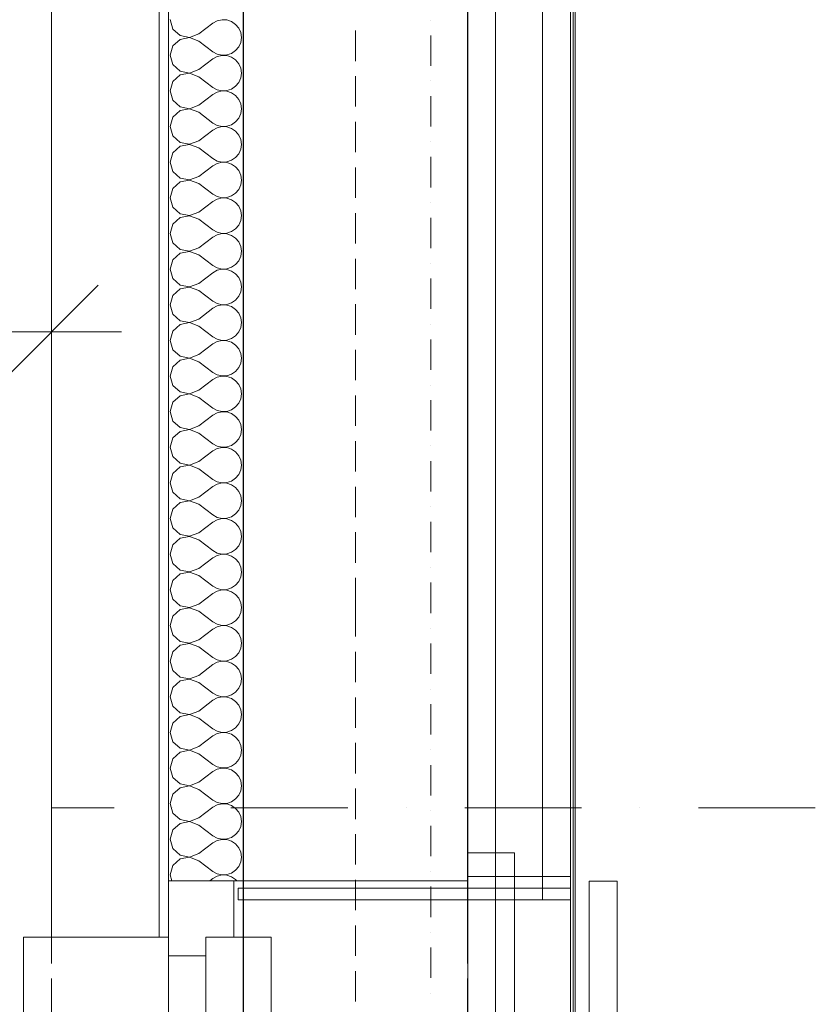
# Model space of a CAD drawing. Header units: metres. Extents: x -2 to 117, y -1 to 84.
# Tile 71 of 186: x 21.14 to 22.84, y 39.22 to 41.32. Entities that reach past the tile are written whole.
import ezdxf

# ---------------------------------------------------------------- set-up
doc = ezdxf.new("R2010")
doc.units = ezdxf.units.M
for name, color, linetype in [('KFP_Achsenraster', 7, 'Continuous'), ('KFP_Schnittlinien.Marker', 7, 'Continuous'), ('KFP_Unterzug', 7, 'Continuous'), ('KFP_Wand Aussen', 7, 'Continuous'), ('Neubau_KFP_Bemaßung 1_50', 7, 'Continuous'), ('Neubau_KFP_Wand Innen', 7, 'Continuous')]:
    doc.layers.add(name, color=color, linetype=linetype)

# ---------------------------------------------------------------- blocks, each defined once
blk = doc.blocks.new('ITB_1002-ID-43-8-11635-220')
at = {"layer": 'KFP_Achsenraster', "color": 251, "lineweight": 5, "true_color": 0x5a5d5a}
for p, q in [((-43.1453, -19.6739), (-43.1453, -19.6739)), ((-43.1453, -19.7714), (-43.1453, -19.7064)), ((-43.1453, -19.8039), (-43.1453, -19.8039)), ((-43.1453, -19.9014), (-43.1453, -19.8364)), ((-43.1453, -19.9339), (-43.1453, -19.9339)), ((-43.1453, -20.0314), (-43.1453, -19.9664)), ((-43.1453, -20.0639), (-43.1453, -20.0639)), ((-43.1453, -20.1614), (-43.1453, -20.0964)), ((-43.1453, -20.1939), (-43.1453, -20.1939)), ((-43.1453, -20.2914), (-43.1453, -20.2264)), ((-43.1453, -20.3239), (-43.1453, -20.3239)), ((-43.1453, -20.4214), (-43.1453, -20.3564)), ((-43.1453, -20.4539), (-43.1453, -20.4539)), ((-43.1453, -20.5514), (-43.1453, -20.4864)), ((-43.1453, -20.5839), (-43.1453, -20.5839)), ((-43.1453, -20.6814), (-43.1453, -20.6164)), ((-43.1453, -20.7139), (-43.1453, -20.7139)), ((-43.1453, -20.8114), (-43.1453, -20.7464)), ((-43.1453, -20.8439), (-43.1453, -20.8439)), ((-43.1453, -20.9414), (-43.1453, -20.8764)), ((-43.1453, -20.9739), (-43.1453, -20.9739)), ((-43.1453, -21.0714), (-43.1453, -21.0064)), ((-43.1453, -21.1039), (-43.1453, -21.1039)), ((-43.1453, -21.2014), (-43.1453, -21.1364)), ((-43.1453, -21.2339), (-43.1453, -21.2339)), ((-43.1453, -21.3314), (-43.1453, -21.2664)), ((-43.1453, -21.3639), (-43.1453, -21.3639)), ((-43.1453, -21.4614), (-43.1453, -21.3964)), ((-43.1453, -21.4939), (-43.1453, -21.4939)), ((-43.1453, -21.5914), (-43.1453, -21.5264)), ((-43.1453, -21.6239), (-43.1453, -21.6239)), ((-43.1453, -21.7214), (-43.1453, -21.6564)), ((-43.1453, -21.7539), (-43.1453, -21.7539))]:
    blk.add_line(p, q, dxfattribs=at)
at = {"layer": 'KFP_Schnittlinien.Marker', "color": 251, "lineweight": 5, "true_color": 0x5a5d5a}
for p, q in [((-43.8227, -21.358), (-43.9564, -21.358)), ((-43.9564, -21.358), (-43.9564, -21.4846)), ((-43.6977, -21.358), (-43.6977, -21.358)), ((-43.3227, -21.358), (-43.5727, -21.358)), ((-43.1977, -21.358), (-43.1977, -21.358)), ((-42.8227, -21.358), (-43.0727, -21.358)), ((-42.6977, -21.358), (-42.6977, -21.358)), ((-42.3227, -21.358), (-42.5727, -21.358)), ((-43.9564, -21.6096), (-43.9564, -21.6096)), ((-43.9564, -21.7346), (-43.9564, -21.9846))]:
    blk.add_line(p, q, dxfattribs=at)
at = {"layer": 'KFP_Unterzug', "color": 251, "lineweight": 5, "true_color": 0x5a5d5a}
for p, q in [((-43.3064, -19.6963), (-43.3064, -19.7613)), ((-43.0664, -19.7041), (-43.0664, -19.7941)), ((-43.3064, -19.7938), (-43.3064, -19.8588)), ((-43.0664, -19.8391), (-43.0664, -19.9291)), ((-43.3064, -19.8913), (-43.3064, -19.9563)), ((-43.0664, -19.9741), (-43.0664, -20.0641)), ((-43.3064, -19.9888), (-43.3064, -20.0538)), ((-43.3064, -20.0863), (-43.3064, -20.1513)), ((-43.0664, -20.1091), (-43.0664, -20.1991)), ((-43.3064, -20.1838), (-43.3064, -20.2488)), ((-43.0664, -20.2441), (-43.0664, -20.3341)), ((-43.3064, -20.2813), (-43.3064, -20.3463)), ((-43.3064, -20.3788), (-43.3064, -20.4438)), ((-43.0664, -20.3791), (-43.0664, -20.4691)), ((-43.3064, -20.4763), (-43.3064, -20.5413)), ((-43.0664, -20.5141), (-43.0664, -20.6041)), ((-43.3064, -20.5738), (-43.3064, -20.6388)), ((-43.0664, -20.6491), (-43.0664, -20.7391)), ((-43.3064, -20.6713), (-43.3064, -20.7363)), ((-43.3064, -20.7688), (-43.3064, -20.8338)), ((-43.0664, -20.7841), (-43.0664, -20.8741)), ((-43.3064, -20.8663), (-43.3064, -20.9218)), ((-43.3064, -20.9218), (-43.3064, -20.9918)), ((-43.0664, -20.9191), (-43.0664, -21.0091)), ((-43.3064, -21.0243), (-43.3064, -21.0893)), ((-43.0664, -21.0541), (-43.0664, -21.1441)), ((-43.3064, -21.1218), (-43.3064, -21.1868)), ((-43.0664, -21.1891), (-43.0664, -21.2791)), ((-43.3064, -21.2193), (-43.3064, -21.2843)), ((-43.3064, -21.3168), (-43.3064, -21.3818)), ((-43.0664, -21.3241), (-43.0664, -21.4141)), ((-43.3064, -21.4143), (-43.3064, -21.4793)), ((-43.0664, -21.4591), (-43.0664, -21.5491)), ((-43.3064, -21.5118), (-43.3064, -21.5768)), ((-43.0664, -21.5941), (-43.0664, -21.6841)), ((-43.3064, -21.6093), (-43.3064, -21.6743)), ((-43.3064, -21.7068), (-43.3064, -21.7718)), ((-43.0664, -21.7291), (-43.0664, -21.8191))]:
    blk.add_line(p, q, dxfattribs=at)
at = {"layer": 'KFP_Wand Aussen', "color": 251, "lineweight": 5, "true_color": 0x5a5d5a}
for p, q in [((-43.5459, -14.7241), (-43.5464, -30.4441)), ((-43.0664, -30.4441), (-43.0659, -14.7241)), ((-43.9564, -16.323), (-43.9564, -21.6341)), ((-43.7264, -16.323), (-43.7264, -21.6341)), ((-43.7064, -16.323), (-43.7064, -21.5141)), ((-43.5464, -16.323), (-43.5464, -21.5141)), ((-43.0664, -21.5141), (-43.0664, -16.323)), ((-43.7026, -19.6728), (-43.6969, -19.6928)), ((-43.6416, -19.7033), (-43.6111, -19.6804)), ((-43.6019, -19.6753), (-43.6111, -19.6804)), ((-43.5917, -19.673), (-43.6019, -19.6753)), ((-43.5812, -19.6735), (-43.5917, -19.673)), ((-43.5712, -19.6768), (-43.5812, -19.6735)), ((-43.5626, -19.6828), (-43.5712, -19.6768)), ((-43.5559, -19.6909), (-43.5626, -19.6828)), ((-43.6969, -19.6928), (-43.6815, -19.7069)), ((-43.661, -19.7107), (-43.6416, -19.7033)), ((-43.5516, -19.7005), (-43.5559, -19.6909)), ((-43.5502, -19.7109), (-43.5516, -19.7005)), ((-43.6815, -19.7149), (-43.6969, -19.729)), ((-43.6815, -19.7069), (-43.661, -19.7107)), ((-43.661, -19.7111), (-43.6815, -19.7149)), ((-43.6416, -19.7185), (-43.661, -19.7111)), ((-43.6416, -19.7185), (-43.6111, -19.7414)), ((-43.5559, -19.7309), (-43.5516, -19.7213)), ((-43.5516, -19.7213), (-43.5502, -19.7109)), ((-43.6969, -19.729), (-43.7026, -19.749)), ((-43.6111, -19.7414), (-43.6019, -19.7465)), ((-43.5812, -19.7483), (-43.5712, -19.745)), ((-43.5712, -19.745), (-43.5626, -19.739)), ((-43.5626, -19.739), (-43.5559, -19.7309)), ((-43.7026, -19.749), (-43.6969, -19.769)), ((-43.6416, -19.7795), (-43.6111, -19.7566)), ((-43.6019, -19.7515), (-43.6111, -19.7566)), ((-43.6019, -19.7465), (-43.5917, -19.7488)), ((-43.5917, -19.7491), (-43.6019, -19.7515)), ((-43.5917, -19.7488), (-43.5812, -19.7483)), ((-43.5812, -19.7497), (-43.5917, -19.7491)), ((-43.5712, -19.753), (-43.5812, -19.7497)), ((-43.5626, -19.759), (-43.5712, -19.753)), ((-43.5559, -19.7671), (-43.5626, -19.759)), ((-43.6969, -19.769), (-43.6815, -19.7831)), ((-43.6815, -19.7831), (-43.661, -19.7869)), ((-43.661, -19.7872), (-43.6815, -19.7911)), ((-43.661, -19.7869), (-43.6416, -19.7795)), ((-43.6416, -19.7947), (-43.661, -19.7872)), ((-43.5516, -19.7767), (-43.5559, -19.7671)), ((-43.5502, -19.7871), (-43.5516, -19.7767)), ((-43.5516, -19.7975), (-43.5502, -19.7871)), ((-43.6969, -19.8052), (-43.7026, -19.8252)), ((-43.6815, -19.7911), (-43.6969, -19.8052)), ((-43.6416, -19.7947), (-43.6111, -19.8176)), ((-43.5626, -19.8152), (-43.5559, -19.8071)), ((-43.5559, -19.8071), (-43.5516, -19.7975)), ((-43.7026, -19.8252), (-43.6969, -19.8452)), ((-43.6111, -19.8176), (-43.6019, -19.8226)), ((-43.6019, -19.8277), (-43.6111, -19.8328)), ((-43.6019, -19.8226), (-43.5917, -19.825)), ((-43.5917, -19.8253), (-43.6019, -19.8277)), ((-43.5917, -19.825), (-43.5812, -19.8245)), ((-43.5812, -19.8258), (-43.5917, -19.8253)), ((-43.5812, -19.8245), (-43.5712, -19.8212)), ((-43.5712, -19.8292), (-43.5812, -19.8258)), ((-43.5712, -19.8212), (-43.5626, -19.8152)), ((-43.5626, -19.8352), (-43.5712, -19.8292)), ((-43.6969, -19.8452), (-43.6815, -19.8593)), ((-43.6416, -19.8557), (-43.6111, -19.8328)), ((-43.5559, -19.8432), (-43.5626, -19.8352)), ((-43.5516, -19.8529), (-43.5559, -19.8432)), ((-43.6815, -19.8673), (-43.6969, -19.8813)), ((-43.6815, -19.8593), (-43.661, -19.8631)), ((-43.661, -19.8634), (-43.6815, -19.8673)), ((-43.661, -19.8631), (-43.6416, -19.8557)), ((-43.6416, -19.8709), (-43.661, -19.8634)), ((-43.6416, -19.8709), (-43.6111, -19.8938)), ((-43.5502, -19.8633), (-43.5516, -19.8529)), ((-43.5516, -19.8737), (-43.5502, -19.8633)), ((-43.6969, -19.8813), (-43.7026, -19.9014)), ((-43.5712, -19.8974), (-43.5626, -19.8914)), ((-43.5626, -19.8914), (-43.5559, -19.8833)), ((-43.5559, -19.8833), (-43.5516, -19.8737)), ((-43.7026, -19.9014), (-43.6969, -19.9214)), ((-43.6416, -19.9318), (-43.6111, -19.909)), ((-43.6111, -19.8938), (-43.6019, -19.8988)), ((-43.6019, -19.9039), (-43.6111, -19.909)), ((-43.6019, -19.8988), (-43.5917, -19.9012)), ((-43.5917, -19.9015), (-43.6019, -19.9039)), ((-43.5917, -19.9012), (-43.5812, -19.9007)), ((-43.5812, -19.902), (-43.5917, -19.9015)), ((-43.5812, -19.9007), (-43.5712, -19.8974)), ((-43.5712, -19.9054), (-43.5812, -19.902)), ((-43.5626, -19.9113), (-43.5712, -19.9054)), ((-43.5559, -19.9194), (-43.5626, -19.9113)), ((-43.6969, -19.9214), (-43.6815, -19.9354)), ((-43.661, -19.9393), (-43.6416, -19.9318)), ((-43.5516, -19.9291), (-43.5559, -19.9194)), ((-43.5502, -19.9395), (-43.5516, -19.9291)), ((-43.6815, -19.9435), (-43.6969, -19.9575)), ((-43.6815, -19.9354), (-43.661, -19.9393)), ((-43.661, -19.9396), (-43.6815, -19.9435)), ((-43.6416, -19.9471), (-43.661, -19.9396)), ((-43.6416, -19.9471), (-43.6111, -19.9699)), ((-43.5559, -19.9595), (-43.5516, -19.9499)), ((-43.5516, -19.9499), (-43.5502, -19.9395)), ((-43.6969, -19.9575), (-43.7026, -19.9776)), ((-43.6111, -19.9699), (-43.6019, -19.975)), ((-43.6019, -19.975), (-43.5917, -19.9774)), ((-43.5917, -19.9774), (-43.5812, -19.9769)), ((-43.5812, -19.9769), (-43.5712, -19.9735)), ((-43.5712, -19.9735), (-43.5626, -19.9676)), ((-43.5626, -19.9676), (-43.5559, -19.9595)), ((-43.7026, -19.9776), (-43.6969, -19.9976)), ((-43.6969, -19.9976), (-43.6815, -20.0116)), ((-43.6416, -20.008), (-43.6111, -19.9852)), ((-43.6019, -19.9801), (-43.6111, -19.9852)), ((-43.5917, -19.9777), (-43.6019, -19.9801)), ((-43.5812, -19.9782), (-43.5917, -19.9777)), ((-43.5712, -19.9816), (-43.5812, -19.9782)), ((-43.5626, -19.9875), (-43.5712, -19.9816)), ((-43.5559, -19.9956), (-43.5626, -19.9875)), ((-43.5516, -20.0052), (-43.5559, -19.9956)), ((-43.6815, -20.0116), (-43.661, -20.0155)), ((-43.661, -20.0158), (-43.6815, -20.0197)), ((-43.661, -20.0155), (-43.6416, -20.008)), ((-43.6416, -20.0233), (-43.661, -20.0158)), ((-43.5502, -20.0157), (-43.5516, -20.0052)), ((-43.5516, -20.0261), (-43.5502, -20.0157)), ((-43.6969, -20.0337), (-43.7026, -20.0538)), ((-43.6815, -20.0197), (-43.6969, -20.0337)), ((-43.6416, -20.0233), (-43.6111, -20.0461)), ((-43.5626, -20.0438), (-43.5559, -20.0357)), ((-43.5559, -20.0357), (-43.5516, -20.0261)), ((-43.7026, -20.0538), (-43.6969, -20.0738)), ((-43.6416, -20.0842), (-43.6111, -20.0614)), ((-43.6111, -20.0461), (-43.6019, -20.0512)), ((-43.6019, -20.0563), (-43.6111, -20.0614)), ((-43.6019, -20.0512), (-43.5917, -20.0536)), ((-43.5917, -20.0539), (-43.6019, -20.0563)), ((-43.5917, -20.0536), (-43.5812, -20.0531)), ((-43.5812, -20.0544), (-43.5917, -20.0539)), ((-43.5812, -20.0531), (-43.5712, -20.0497)), ((-43.5712, -20.0578), (-43.5812, -20.0544)), ((-43.5712, -20.0497), (-43.5626, -20.0438)), ((-43.5626, -20.0637), (-43.5712, -20.0578)), ((-43.6969, -20.0738), (-43.6815, -20.0878)), ((-43.5559, -20.0718), (-43.5626, -20.0637)), ((-43.5516, -20.0814), (-43.5559, -20.0718)), ((-43.5502, -20.0918), (-43.5516, -20.0814)), ((-43.6815, -20.0959), (-43.6969, -20.1099)), ((-43.6815, -20.0878), (-43.661, -20.0917)), ((-43.661, -20.092), (-43.6815, -20.0959)), ((-43.661, -20.0917), (-43.6416, -20.0842)), ((-43.6416, -20.0995), (-43.661, -20.092)), ((-43.6416, -20.0995), (-43.6111, -20.1223)), ((-43.5559, -20.1119), (-43.5516, -20.1023)), ((-43.5516, -20.1023), (-43.5502, -20.0918)), ((-43.6969, -20.1099), (-43.7026, -20.1299)), ((-43.6111, -20.1223), (-43.6019, -20.1274)), ((-43.5712, -20.1259), (-43.5626, -20.12)), ((-43.5626, -20.12), (-43.5559, -20.1119)), ((-43.7026, -20.1299), (-43.6969, -20.15)), ((-43.6416, -20.1604), (-43.6111, -20.1376)), ((-43.6019, -20.1325), (-43.6111, -20.1376)), ((-43.6019, -20.1274), (-43.5917, -20.1298)), ((-43.5917, -20.1301), (-43.6019, -20.1325)), ((-43.5917, -20.1298), (-43.5812, -20.1293)), ((-43.5812, -20.1306), (-43.5917, -20.1301)), ((-43.5812, -20.1293), (-43.5712, -20.1259)), ((-43.5712, -20.134), (-43.5812, -20.1306)), ((-43.5626, -20.1399), (-43.5712, -20.134)), ((-43.5559, -20.148), (-43.5626, -20.1399)), ((-43.6969, -20.15), (-43.6815, -20.164)), ((-43.6815, -20.164), (-43.661, -20.1679)), ((-43.661, -20.1679), (-43.6416, -20.1604)), ((-43.5516, -20.1576), (-43.5559, -20.148)), ((-43.5502, -20.168), (-43.5516, -20.1576)), ((-43.6969, -20.1861), (-43.7026, -20.2061)), ((-43.6815, -20.1721), (-43.6969, -20.1861)), ((-43.661, -20.1682), (-43.6815, -20.1721)), ((-43.6416, -20.1757), (-43.661, -20.1682)), ((-43.6416, -20.1757), (-43.6111, -20.1985)), ((-43.5559, -20.1881), (-43.5516, -20.1784)), ((-43.5516, -20.1784), (-43.5502, -20.168)), ((-43.7026, -20.2061), (-43.6969, -20.2262)), ((-43.6111, -20.1985), (-43.6019, -20.2036)), ((-43.6019, -20.2087), (-43.6111, -20.2138)), ((-43.6019, -20.2036), (-43.5917, -20.206)), ((-43.5917, -20.2063), (-43.6019, -20.2087)), ((-43.5917, -20.206), (-43.5812, -20.2055)), ((-43.5812, -20.2068), (-43.5917, -20.2063)), ((-43.5812, -20.2055), (-43.5712, -20.2021)), ((-43.5712, -20.2102), (-43.5812, -20.2068)), ((-43.5712, -20.2021), (-43.5626, -20.1962)), ((-43.5626, -20.1962), (-43.5559, -20.1881)), ((-43.6969, -20.2262), (-43.6815, -20.2402)), ((-43.6416, -20.2366), (-43.6111, -20.2138)), ((-43.5626, -20.2161), (-43.5712, -20.2102)), ((-43.5559, -20.2242), (-43.5626, -20.2161)), ((-43.5516, -20.2338), (-43.5559, -20.2242)), ((-43.6815, -20.2483), (-43.6969, -20.2623)), ((-43.6815, -20.2402), (-43.661, -20.2441)), ((-43.661, -20.2444), (-43.6815, -20.2483)), ((-43.661, -20.2441), (-43.6416, -20.2366)), ((-43.6416, -20.2518), (-43.661, -20.2444)), ((-43.5502, -20.2442), (-43.5516, -20.2338)), ((-43.5516, -20.2546), (-43.5502, -20.2442)), ((-43.6969, -20.2623), (-43.7026, -20.2823)), ((-43.6416, -20.2518), (-43.6111, -20.2747)), ((-43.5626, -20.2724), (-43.5559, -20.2643)), ((-43.5559, -20.2643), (-43.5516, -20.2546)), ((-43.7026, -20.2823), (-43.6969, -20.3024)), ((-43.6416, -20.3128), (-43.6111, -20.2899)), ((-43.6111, -20.2747), (-43.6019, -20.2798)), ((-43.6019, -20.2849), (-43.6111, -20.2899)), ((-43.6019, -20.2798), (-43.5917, -20.2822)), ((-43.5917, -20.2825), (-43.6019, -20.2849)), ((-43.5917, -20.2822), (-43.5812, -20.2817)), ((-43.5812, -20.283), (-43.5917, -20.2825)), ((-43.5812, -20.2817), (-43.5712, -20.2783)), ((-43.5712, -20.2863), (-43.5812, -20.283)), ((-43.5712, -20.2783), (-43.5626, -20.2724)), ((-43.5626, -20.2923), (-43.5712, -20.2863)), ((-43.5559, -20.3004), (-43.5626, -20.2923)), ((-43.6969, -20.3024), (-43.6815, -20.3164)), ((-43.661, -20.3203), (-43.6416, -20.3128)), ((-43.5516, -20.31), (-43.5559, -20.3004)), ((-43.5502, -20.3204), (-43.5516, -20.31)), ((-43.6815, -20.3244), (-43.6969, -20.3385)), ((-43.6815, -20.3164), (-43.661, -20.3203)), ((-43.661, -20.3206), (-43.6815, -20.3244)), ((-43.6416, -20.328), (-43.661, -20.3206)), ((-43.6416, -20.328), (-43.6111, -20.3509)), ((-43.5559, -20.3404), (-43.5516, -20.3308)), ((-43.5516, -20.3308), (-43.5502, -20.3204)), ((-43.6969, -20.3385), (-43.7026, -20.3585)), ((-43.6111, -20.3509), (-43.6019, -20.356)), ((-43.6019, -20.356), (-43.5917, -20.3584)), ((-43.5812, -20.3579), (-43.5712, -20.3545)), ((-43.5712, -20.3545), (-43.5626, -20.3485)), ((-43.5626, -20.3485), (-43.5559, -20.3404)), ((-43.7026, -20.3585), (-43.6969, -20.3785)), ((-43.6416, -20.389), (-43.6111, -20.3661)), ((-43.6019, -20.361), (-43.6111, -20.3661)), ((-43.5917, -20.3587), (-43.6019, -20.361)), ((-43.5917, -20.3584), (-43.5812, -20.3579)), ((-43.5812, -20.3592), (-43.5917, -20.3587)), ((-43.5712, -20.3625), (-43.5812, -20.3592)), ((-43.5626, -20.3685), (-43.5712, -20.3625)), ((-43.5559, -20.3766), (-43.5626, -20.3685)), ((-43.5516, -20.3862), (-43.5559, -20.3766)), ((-43.6969, -20.3785), (-43.6815, -20.3926)), ((-43.6815, -20.3926), (-43.661, -20.3965)), ((-43.661, -20.3968), (-43.6815, -20.4006)), ((-43.661, -20.3965), (-43.6416, -20.389)), ((-43.6416, -20.4042), (-43.661, -20.3968)), ((-43.5502, -20.3966), (-43.5516, -20.3862)), ((-43.5516, -20.407), (-43.5502, -20.3966)), ((-43.6969, -20.4147), (-43.7026, -20.4347)), ((-43.6815, -20.4006), (-43.6969, -20.4147)), ((-43.6416, -20.4042), (-43.6111, -20.4271)), ((-43.5626, -20.4247), (-43.5559, -20.4166)), ((-43.5559, -20.4166), (-43.5516, -20.407)), ((-43.7026, -20.4347), (-43.6969, -20.4547)), ((-43.6111, -20.4271), (-43.6019, -20.4322)), ((-43.6019, -20.4372), (-43.6111, -20.4423)), ((-43.6019, -20.4322), (-43.5917, -20.4346)), ((-43.5917, -20.4349), (-43.6019, -20.4372)), ((-43.5917, -20.4346), (-43.5812, -20.434)), ((-43.5812, -20.4354), (-43.5917, -20.4349)), ((-43.5812, -20.434), (-43.5712, -20.4307)), ((-43.5712, -20.4387), (-43.5812, -20.4354)), ((-43.5712, -20.4307), (-43.5626, -20.4247)), ((-43.5626, -20.4447), (-43.5712, -20.4387)), ((-43.546, -20.4302), (-43.5462, -24.738)), ((-43.0662, -24.738), (-43.066, -20.4302)), ((-43.6969, -20.4547), (-43.6815, -20.4688)), ((-43.6416, -20.4652), (-43.6111, -20.4423)), ((-43.5559, -20.4528), (-43.5626, -20.4447)), ((-43.5516, -20.4624), (-43.5559, -20.4528)), ((-43.6815, -20.4768), (-43.6969, -20.4909)), ((-43.6815, -20.4688), (-43.661, -20.4726)), ((-43.661, -20.473), (-43.6815, -20.4768)), ((-43.661, -20.4726), (-43.6416, -20.4652)), ((-43.6416, -20.4804), (-43.661, -20.473)), ((-43.6416, -20.4804), (-43.6111, -20.5033)), ((-43.5502, -20.4728), (-43.5516, -20.4624)), ((-43.5516, -20.4832), (-43.5502, -20.4728)), ((-43.6969, -20.4909), (-43.7026, -20.5109)), ((-43.6111, -20.5033), (-43.6019, -20.5084)), ((-43.5712, -20.5069), (-43.5626, -20.5009)), ((-43.5626, -20.5009), (-43.5559, -20.4928)), ((-43.5559, -20.4928), (-43.5516, -20.4832)), ((-43.7026, -20.5109), (-43.6969, -20.5309)), ((-43.6416, -20.5414), (-43.6111, -20.5185)), ((-43.6019, -20.5134), (-43.6111, -20.5185)), ((-43.6019, -20.5084), (-43.5917, -20.5107)), ((-43.5917, -20.5111), (-43.6019, -20.5134)), ((-43.5917, -20.5107), (-43.5812, -20.5102)), ((-43.5812, -20.5116), (-43.5917, -20.5111)), ((-43.5812, -20.5102), (-43.5712, -20.5069)), ((-43.5712, -20.5149), (-43.5812, -20.5116)), ((-43.5626, -20.5209), (-43.5712, -20.5149)), ((-43.5559, -20.529), (-43.5626, -20.5209)), ((-43.6969, -20.5309), (-43.6815, -20.545)), ((-43.6815, -20.545), (-43.661, -20.5488)), ((-43.661, -20.5488), (-43.6416, -20.5414)), ((-43.5516, -20.5386), (-43.5559, -20.529)), ((-43.5502, -20.549), (-43.5516, -20.5386)), ((-43.6815, -20.553), (-43.6969, -20.5671)), ((-43.661, -20.5491), (-43.6815, -20.553)), ((-43.6416, -20.5566), (-43.661, -20.5491)), ((-43.6416, -20.5566), (-43.6111, -20.5795)), ((-43.5559, -20.569), (-43.5516, -20.5594)), ((-43.5516, -20.5594), (-43.5502, -20.549)), ((-43.6969, -20.5671), (-43.7026, -20.5871)), ((-43.7026, -20.5871), (-43.6969, -20.6071)), ((-43.6111, -20.5795), (-43.6019, -20.5846)), ((-43.6019, -20.5846), (-43.5917, -20.5869)), ((-43.5917, -20.5872), (-43.6019, -20.5896)), ((-43.5917, -20.5869), (-43.5812, -20.5864)), ((-43.5812, -20.5877), (-43.5917, -20.5872)), ((-43.5812, -20.5864), (-43.5712, -20.5831)), ((-43.5712, -20.5911), (-43.5812, -20.5877)), ((-43.5712, -20.5831), (-43.5626, -20.5771)), ((-43.5626, -20.5771), (-43.5559, -20.569)), ((-43.6969, -20.6071), (-43.6815, -20.6212)), ((-43.6416, -20.6176), (-43.6111, -20.5947)), ((-43.6019, -20.5896), (-43.6111, -20.5947)), ((-43.5626, -20.5971), (-43.5712, -20.5911)), ((-43.5559, -20.6052), (-43.5626, -20.5971)), ((-43.5516, -20.6148), (-43.5559, -20.6052)), ((-43.6815, -20.6292), (-43.6969, -20.6432)), ((-43.6815, -20.6212), (-43.661, -20.625)), ((-43.661, -20.6253), (-43.6815, -20.6292)), ((-43.661, -20.625), (-43.6416, -20.6176)), ((-43.6416, -20.6328), (-43.661, -20.6253)), ((-43.5502, -20.6252), (-43.5516, -20.6148)), ((-43.5516, -20.6356), (-43.5502, -20.6252)), ((-43.6969, -20.6432), (-43.7026, -20.6633)), ((-43.6416, -20.6328), (-43.6111, -20.6557)), ((-43.5626, -20.6533), (-43.5559, -20.6452)), ((-43.5559, -20.6452), (-43.5516, -20.6356)), ((-43.7026, -20.6633), (-43.6969, -20.6833)), ((-43.6416, -20.6938), (-43.6111, -20.6709)), ((-43.6111, -20.6557), (-43.6019, -20.6607)), ((-43.6019, -20.6658), (-43.6111, -20.6709)), ((-43.6019, -20.6607), (-43.5917, -20.6631)), ((-43.5917, -20.6634), (-43.6019, -20.6658)), ((-43.5917, -20.6631), (-43.5812, -20.6626)), ((-43.5812, -20.6639), (-43.5917, -20.6634)), ((-43.5812, -20.6626), (-43.5712, -20.6593)), ((-43.5712, -20.6673), (-43.5812, -20.6639)), ((-43.5712, -20.6593), (-43.5626, -20.6533)), ((-43.5626, -20.6733), (-43.5712, -20.6673)), ((-43.6969, -20.6833), (-43.6815, -20.6974)), ((-43.5559, -20.6813), (-43.5626, -20.6733)), ((-43.5516, -20.691), (-43.5559, -20.6813)), ((-43.5502, -20.7014), (-43.5516, -20.691)), ((-43.6815, -20.7054), (-43.6969, -20.7194)), ((-43.6815, -20.6974), (-43.661, -20.7012)), ((-43.661, -20.7015), (-43.6815, -20.7054)), ((-43.661, -20.7012), (-43.6416, -20.6938)), ((-43.6416, -20.709), (-43.661, -20.7015)), ((-43.6416, -20.709), (-43.6111, -20.7318)), ((-43.5559, -20.7214), (-43.5516, -20.7118)), ((-43.5516, -20.7118), (-43.5502, -20.7014)), ((-43.6969, -20.7194), (-43.7026, -20.7395)), ((-43.6111, -20.7318), (-43.6019, -20.7369)), ((-43.5712, -20.7354), (-43.5626, -20.7295)), ((-43.5626, -20.7295), (-43.5559, -20.7214)), ((-43.7026, -20.7395), (-43.6969, -20.7595)), ((-43.6416, -20.7699), (-43.6111, -20.7471)), ((-43.6019, -20.742), (-43.6111, -20.7471)), ((-43.6019, -20.7369), (-43.5917, -20.7393)), ((-43.5917, -20.7396), (-43.6019, -20.742)), ((-43.5917, -20.7393), (-43.5812, -20.7388)), ((-43.5812, -20.7401), (-43.5917, -20.7396)), ((-43.5812, -20.7388), (-43.5712, -20.7354)), ((-43.5712, -20.7435), (-43.5812, -20.7401)), ((-43.5626, -20.7494), (-43.5712, -20.7435)), ((-43.5559, -20.7575), (-43.5626, -20.7494)), ((-43.6969, -20.7595), (-43.6815, -20.7735)), ((-43.6815, -20.7735), (-43.661, -20.7774)), ((-43.661, -20.7774), (-43.6416, -20.7699)), ((-43.5516, -20.7672), (-43.5559, -20.7575)), ((-43.5502, -20.7776), (-43.5516, -20.7672)), ((-43.6969, -20.7956), (-43.7026, -20.8157)), ((-43.6815, -20.7816), (-43.6969, -20.7956)), ((-43.661, -20.7777), (-43.6815, -20.7816)), ((-43.6416, -20.7852), (-43.661, -20.7777)), ((-43.6416, -20.7852), (-43.6111, -20.808)), ((-43.5626, -20.8057), (-43.5559, -20.7976)), ((-43.5559, -20.7976), (-43.5516, -20.788)), ((-43.5516, -20.788), (-43.5502, -20.7776)), ((-43.7026, -20.8157), (-43.6969, -20.8357)), ((-43.6111, -20.808), (-43.6019, -20.8131)), ((-43.6019, -20.8182), (-43.6111, -20.8233)), ((-43.6019, -20.8131), (-43.5917, -20.8155)), ((-43.5917, -20.8158), (-43.6019, -20.8182)), ((-43.5917, -20.8155), (-43.5812, -20.815)), ((-43.5812, -20.8163), (-43.5917, -20.8158)), ((-43.5812, -20.815), (-43.5712, -20.8116)), ((-43.5712, -20.8197), (-43.5812, -20.8163)), ((-43.5712, -20.8116), (-43.5626, -20.8057)), ((-43.6969, -20.8357), (-43.6815, -20.8497)), ((-43.6416, -20.8461), (-43.6111, -20.8233)), ((-43.5626, -20.8256), (-43.5712, -20.8197)), ((-43.5559, -20.8337), (-43.5626, -20.8256)), ((-43.5516, -20.8433), (-43.5559, -20.8337)), ((-43.6815, -20.8578), (-43.6969, -20.8718)), ((-43.6815, -20.8497), (-43.661, -20.8536)), ((-43.661, -20.8539), (-43.6815, -20.8578)), ((-43.661, -20.8536), (-43.6416, -20.8461)), ((-43.6416, -20.8614), (-43.661, -20.8539)), ((-43.6416, -20.8614), (-43.6111, -20.8842)), ((-43.5502, -20.8538), (-43.5516, -20.8433)), ((-43.5516, -20.8642), (-43.5502, -20.8538)), ((-43.6969, -20.8718), (-43.7026, -20.8918)), ((-43.5712, -20.8878), (-43.5626, -20.8819)), ((-43.5626, -20.8819), (-43.5559, -20.8738)), ((-43.5559, -20.8738), (-43.5516, -20.8642)), ((-43.7026, -20.8918), (-43.6969, -20.9119)), ((-43.6416, -20.9223), (-43.6111, -20.8995)), ((-43.6111, -20.8842), (-43.6019, -20.8893)), ((-43.6019, -20.8944), (-43.6111, -20.8995)), ((-43.6019, -20.8893), (-43.5917, -20.8917)), ((-43.5917, -20.892), (-43.6019, -20.8944)), ((-43.5917, -20.8917), (-43.5812, -20.8912)), ((-43.5812, -20.8925), (-43.5917, -20.892)), ((-43.5812, -20.8912), (-43.5712, -20.8878)), ((-43.5712, -20.8959), (-43.5812, -20.8925)), ((-43.5626, -20.9018), (-43.5712, -20.8959)), ((-43.5559, -20.9099), (-43.5626, -20.9018)), ((-43.6969, -20.9119), (-43.6815, -20.9259)), ((-43.661, -20.9298), (-43.6416, -20.9223)), ((-43.5516, -20.9195), (-43.5559, -20.9099)), ((-43.5502, -20.9299), (-43.5516, -20.9195)), ((-43.6815, -20.934), (-43.6969, -20.948)), ((-43.6815, -20.9259), (-43.661, -20.9298)), ((-43.661, -20.9301), (-43.6815, -20.934)), ((-43.6416, -20.9376), (-43.661, -20.9301)), ((-43.6416, -20.9376), (-43.6111, -20.9604)), ((-43.5559, -20.95), (-43.5516, -20.9404)), ((-43.5516, -20.9404), (-43.5502, -20.9299)), ((-43.6969, -20.948), (-43.7026, -20.968)), ((-43.6111, -20.9604), (-43.6019, -20.9655)), ((-43.6019, -20.9655), (-43.5917, -20.9679)), ((-43.5812, -20.9674), (-43.5712, -20.964)), ((-43.5712, -20.964), (-43.5626, -20.9581)), ((-43.5626, -20.9581), (-43.5559, -20.95)), ((-43.7026, -20.968), (-43.6969, -20.9881)), ((-43.6416, -20.9985), (-43.6111, -20.9757)), ((-43.6019, -20.9706), (-43.6111, -20.9757)), ((-43.5917, -20.9682), (-43.6019, -20.9706)), ((-43.5917, -20.9679), (-43.5812, -20.9674)), ((-43.5812, -20.9687), (-43.5917, -20.9682)), ((-43.5712, -20.9721), (-43.5812, -20.9687)), ((-43.5626, -20.978), (-43.5712, -20.9721)), ((-43.5559, -20.9861), (-43.5626, -20.978)), ((-43.5516, -20.9957), (-43.5559, -20.9861)), ((-43.6969, -20.9881), (-43.6815, -21.0021)), ((-43.6815, -21.0021), (-43.661, -21.006)), ((-43.661, -21.0063), (-43.6815, -21.0102)), ((-43.661, -21.006), (-43.6416, -20.9985)), ((-43.6416, -21.0138), (-43.661, -21.0063)), ((-43.5502, -21.0061), (-43.5516, -20.9957)), ((-43.5516, -21.0165), (-43.5502, -21.0061)), ((-43.6969, -21.0242), (-43.7026, -21.0442)), ((-43.6815, -21.0102), (-43.6969, -21.0242)), ((-43.6416, -21.0138), (-43.6111, -21.0366)), ((-43.5626, -21.0343), (-43.5559, -21.0262)), ((-43.5559, -21.0262), (-43.5516, -21.0165)), ((-43.7026, -21.0442), (-43.6969, -21.0643)), ((-43.6111, -21.0366), (-43.6019, -21.0417)), ((-43.6019, -21.0468), (-43.6111, -21.0518)), ((-43.6019, -21.0417), (-43.5917, -21.0441)), ((-43.5917, -21.0444), (-43.6019, -21.0468)), ((-43.5917, -21.0441), (-43.5812, -21.0436)), ((-43.5812, -21.0449), (-43.5917, -21.0444)), ((-43.5812, -21.0436), (-43.5712, -21.0402)), ((-43.5712, -21.0483), (-43.5812, -21.0449)), ((-43.5712, -21.0402), (-43.5626, -21.0343)), ((-43.5626, -21.0542), (-43.5712, -21.0483)), ((-43.6969, -21.0643), (-43.6815, -21.0783)), ((-43.6416, -21.0747), (-43.6111, -21.0518)), ((-43.5559, -21.0623), (-43.5626, -21.0542)), ((-43.5516, -21.0719), (-43.5559, -21.0623)), ((-43.5502, -21.0823), (-43.5516, -21.0719)), ((-43.6815, -21.0863), (-43.6969, -21.1004)), ((-43.6815, -21.0783), (-43.661, -21.0822)), ((-43.661, -21.0825), (-43.6815, -21.0863)), ((-43.661, -21.0822), (-43.6416, -21.0747)), ((-43.6416, -21.0899), (-43.661, -21.0825)), ((-43.6416, -21.0899), (-43.6111, -21.1128)), ((-43.5559, -21.1024), (-43.5516, -21.0927)), ((-43.5516, -21.0927), (-43.5502, -21.0823)), ((-43.6969, -21.1004), (-43.7026, -21.1204)), ((-43.6111, -21.1128), (-43.6019, -21.1179)), ((-43.5712, -21.1164), (-43.5626, -21.1104)), ((-43.5626, -21.1104), (-43.5559, -21.1024)), ((-43.7026, -21.1204), (-43.6969, -21.1404)), ((-43.6416, -21.1509), (-43.6111, -21.128)), ((-43.6019, -21.123), (-43.6111, -21.128)), ((-43.6019, -21.1179), (-43.5917, -21.1203)), ((-43.5917, -21.1206), (-43.6019, -21.123)), ((-43.5917, -21.1203), (-43.5812, -21.1198)), ((-43.5812, -21.1211), (-43.5917, -21.1206)), ((-43.5812, -21.1198), (-43.5712, -21.1164)), ((-43.5712, -21.1244), (-43.5812, -21.1211)), ((-43.5626, -21.1304), (-43.5712, -21.1244)), ((-43.5559, -21.1385), (-43.5626, -21.1304)), ((-43.6969, -21.1404), (-43.6815, -21.1545)), ((-43.6815, -21.1545), (-43.661, -21.1584)), ((-43.661, -21.1584), (-43.6416, -21.1509)), ((-43.5516, -21.1481), (-43.5559, -21.1385)), ((-43.5502, -21.1585), (-43.5516, -21.1481)), ((-43.6969, -21.1766), (-43.7026, -21.1966)), ((-43.6815, -21.1625), (-43.6969, -21.1766)), ((-43.661, -21.1587), (-43.6815, -21.1625)), ((-43.6416, -21.1661), (-43.661, -21.1587)), ((-43.6416, -21.1661), (-43.6111, -21.189)), ((-43.5559, -21.1785), (-43.5516, -21.1689)), ((-43.5516, -21.1689), (-43.5502, -21.1585)), ((-43.7026, -21.1966), (-43.6969, -21.2166)), ((-43.6111, -21.189), (-43.6019, -21.1941)), ((-43.6019, -21.1941), (-43.5917, -21.1965)), ((-43.5917, -21.1968), (-43.6019, -21.1991)), ((-43.5917, -21.1965), (-43.5812, -21.1959)), ((-43.5812, -21.1973), (-43.5917, -21.1968)), ((-43.5812, -21.1959), (-43.5712, -21.1926)), ((-43.5712, -21.2006), (-43.5812, -21.1973)), ((-43.5712, -21.1926), (-43.5626, -21.1866)), ((-43.5626, -21.1866), (-43.5559, -21.1785)), ((-43.6969, -21.2166), (-43.6815, -21.2307)), ((-43.6416, -21.2271), (-43.6111, -21.2042)), ((-43.6019, -21.1991), (-43.6111, -21.2042)), ((-43.5626, -21.2066), (-43.5712, -21.2006)), ((-43.5559, -21.2147), (-43.5626, -21.2066)), ((-43.5516, -21.2243), (-43.5559, -21.2147)), ((-43.6815, -21.2387), (-43.6969, -21.2528)), ((-43.6815, -21.2307), (-43.661, -21.2346)), ((-43.661, -21.2349), (-43.6815, -21.2387)), ((-43.661, -21.2346), (-43.6416, -21.2271)), ((-43.6416, -21.2423), (-43.661, -21.2349)), ((-43.5502, -21.2347), (-43.5516, -21.2243)), ((-43.5516, -21.2451), (-43.5502, -21.2347)), ((-43.6969, -21.2528), (-43.7026, -21.2728)), ((-43.6416, -21.2423), (-43.6111, -21.2652)), ((-43.5626, -21.2628), (-43.5559, -21.2547)), ((-43.5559, -21.2547), (-43.5516, -21.2451)), ((-43.7026, -21.2728), (-43.6969, -21.2928)), ((-43.6416, -21.3033), (-43.6111, -21.2804)), ((-43.6111, -21.2652), (-43.6019, -21.2703)), ((-43.6019, -21.2753), (-43.6111, -21.2804)), ((-43.6019, -21.2703), (-43.5917, -21.2726)), ((-43.5917, -21.273), (-43.6019, -21.2753)), ((-43.5917, -21.2726), (-43.5812, -21.2721)), ((-43.5812, -21.2735), (-43.5917, -21.273)), ((-43.5812, -21.2721), (-43.5712, -21.2688)), ((-43.5712, -21.2768), (-43.5812, -21.2735)), ((-43.5712, -21.2688), (-43.5626, -21.2628)), ((-43.5626, -21.2828), (-43.5712, -21.2768)), ((-43.6969, -21.2928), (-43.6815, -21.3069)), ((-43.661, -21.3107), (-43.6416, -21.3033)), ((-43.5559, -21.2909), (-43.5626, -21.2828)), ((-43.5516, -21.3005), (-43.5559, -21.2909)), ((-43.5502, -21.3109), (-43.5516, -21.3005)), ((-43.6815, -21.3149), (-43.6969, -21.329)), ((-43.6815, -21.3069), (-43.661, -21.3107)), ((-43.661, -21.3111), (-43.6815, -21.3149)), ((-43.6416, -21.3185), (-43.661, -21.3111)), ((-43.6416, -21.3185), (-43.6111, -21.3414)), ((-43.5559, -21.3309), (-43.5516, -21.3213)), ((-43.5516, -21.3213), (-43.5502, -21.3109)), ((-43.6969, -21.329), (-43.7026, -21.349)), ((-43.6111, -21.3414), (-43.6019, -21.3465)), ((-43.5812, -21.3483), (-43.5712, -21.345)), ((-43.5712, -21.345), (-43.5626, -21.339)), ((-43.5626, -21.339), (-43.5559, -21.3309)), ((-43.7026, -21.349), (-43.6969, -21.369)), ((-43.6416, -21.3795), (-43.6111, -21.3566)), ((-43.6019, -21.3515), (-43.6111, -21.3566)), ((-43.6019, -21.3465), (-43.5917, -21.3488)), ((-43.5917, -21.3491), (-43.6019, -21.3515)), ((-43.5917, -21.3488), (-43.5812, -21.3483)), ((-43.5812, -21.3497), (-43.5917, -21.3491)), ((-43.5712, -21.353), (-43.5812, -21.3497)), ((-43.5626, -21.359), (-43.5712, -21.353)), ((-43.5559, -21.3671), (-43.5626, -21.359)), ((-43.6969, -21.369), (-43.6815, -21.3831)), ((-43.6815, -21.3831), (-43.661, -21.3869)), ((-43.661, -21.3872), (-43.6815, -21.3911)), ((-43.661, -21.3869), (-43.6416, -21.3795)), ((-43.6416, -21.3947), (-43.661, -21.3872)), ((-43.5516, -21.3767), (-43.5559, -21.3671)), ((-43.5502, -21.3871), (-43.5516, -21.3767)), ((-43.5516, -21.3975), (-43.5502, -21.3871)), ((-43.6969, -21.4052), (-43.7026, -21.4252)), ((-43.6815, -21.3911), (-43.6969, -21.4052)), ((-43.6416, -21.3947), (-43.6111, -21.4176)), ((-43.5626, -21.4152), (-43.5559, -21.4071)), ((-43.5559, -21.4071), (-43.5516, -21.3975)), ((-43.7026, -21.4252), (-43.6969, -21.4452)), ((-43.6111, -21.4176), (-43.6019, -21.4226)), ((-43.6019, -21.4277), (-43.6111, -21.4328)), ((-43.6019, -21.4226), (-43.5917, -21.425)), ((-43.5917, -21.4253), (-43.6019, -21.4277)), ((-43.5917, -21.425), (-43.5812, -21.4245)), ((-43.5812, -21.4258), (-43.5917, -21.4253)), ((-43.5812, -21.4245), (-43.5712, -21.4212)), ((-43.5712, -21.4292), (-43.5812, -21.4258)), ((-43.5712, -21.4212), (-43.5626, -21.4152)), ((-43.5626, -21.4352), (-43.5712, -21.4292)), ((-43.6969, -21.4452), (-43.6815, -21.4593)), ((-43.6416, -21.4557), (-43.6111, -21.4328)), ((-43.5559, -21.4432), (-43.5626, -21.4352)), ((-43.5516, -21.4529), (-43.5559, -21.4432)), ((-43.6815, -21.4673), (-43.6969, -21.4813)), ((-43.6815, -21.4593), (-43.661, -21.4631)), ((-43.661, -21.4634), (-43.6815, -21.4673)), ((-43.661, -21.4631), (-43.6416, -21.4557)), ((-43.6416, -21.4709), (-43.661, -21.4634)), ((-43.6416, -21.4709), (-43.6111, -21.4938)), ((-43.5502, -21.4633), (-43.5516, -21.4529)), ((-43.5516, -21.4737), (-43.5502, -21.4633)), ((-43.0664, -21.5141), (-43.0664, -21.4541)), ((-42.9664, -21.4541), (-43.0664, -21.4541)), ((-43.0664, -21.5141), (-43.0664, -21.4541)), ((-42.9664, -23.7141), (-42.9664, -21.4541)), ((-43.6969, -21.4813), (-43.7026, -21.5014)), ((-43.5712, -21.4974), (-43.5626, -21.4914)), ((-43.5626, -21.4914), (-43.5559, -21.4833)), ((-43.5559, -21.4833), (-43.5516, -21.4737)), ((-43.7064, -21.6341), (-43.7064, -21.5141)), ((-43.7064, -21.5141), (-43.5664, -21.5141)), ((-43.7064, -21.5141), (-43.7064, -21.6741)), ((-43.7064, -21.5141), (-43.5664, -21.5141)), ((-43.7064, -21.6341), (-43.7064, -21.5141)), ((-43.7026, -21.5014), (-43.6989, -21.5141)), ((-43.6179, -21.5141), (-43.6111, -21.509)), ((-43.6111, -21.4938), (-43.6019, -21.4988)), ((-43.6019, -21.5039), (-43.6111, -21.509)), ((-43.6019, -21.4988), (-43.5917, -21.5012)), ((-43.5917, -21.5015), (-43.6019, -21.5039)), ((-43.5917, -21.5012), (-43.5812, -21.5007)), ((-43.5812, -21.502), (-43.5917, -21.5015)), ((-43.5812, -21.5007), (-43.5712, -21.4974)), ((-43.5712, -21.5054), (-43.5812, -21.502)), ((-43.5626, -21.5113), (-43.5712, -21.5054)), ((-43.5664, -21.5141), (-43.5464, -21.5141)), ((-43.5664, -21.6341), (-43.5664, -21.5141)), ((-43.5664, -21.5141), (-43.5464, -21.5141)), ((-43.5603, -21.5141), (-43.5626, -21.5113)), ((-43.5464, -21.5141), (-43.0664, -21.5141)), ((-43.5464, -21.5141), (-43.0664, -21.5141)), ((-43.0664, -21.5929), (-43.0664, -21.5141)), ((-44.0164, -23.5341), (-44.0164, -21.6341)), ((-44.0164, -21.6341), (-43.9564, -21.6341)), ((-43.9564, -21.6341), (-43.7264, -21.6341)), ((-43.9564, -21.6904), (-43.9564, -21.6341)), ((-43.9564, -21.6341), (-43.7264, -21.6341)), ((-43.7264, -21.6341), (-43.7064, -21.6341)), ((-43.7264, -21.6341), (-43.7064, -21.6341)), ((-43.6264, -21.6741), (-43.6264, -21.6341)), ((-43.6264, -21.6341), (-43.5664, -21.6341)), ((-43.4864, -21.6341), (-43.6264, -21.6341)), ((-43.6264, -21.6341), (-43.6264, -21.7941)), ((-43.4864, -21.7941), (-43.4864, -21.6341)), ((-43.0664, -21.6904), (-43.0664, -21.6254)), ((-43.7064, -21.6741), (-43.7064, -23.4941)), ((-43.7064, -21.6741), (-43.6264, -21.6741)), ((-43.9564, -21.7879), (-43.9564, -21.7229)), ((-43.0664, -21.7879), (-43.0664, -21.7229))]:
    blk.add_line(p, q, dxfattribs=at)
at = {"layer": 'Neubau_KFP_Bemaßung 1_50', "color": 251, "lineweight": 5, "true_color": 0x5a5d5a}
for p, q in [((-43.9564, -20.5279), (-43.9564, -19.3404)), ((-44.0564, -20.4404), (-43.8564, -20.2404)), ((-53.9593, -20.3404), (-43.9564, -20.3404)), ((-43.9564, -20.3404), (-43.8064, -20.3404))]:
    blk.add_line(p, q, dxfattribs=at)
at = {"layer": 'Neubau_KFP_Wand Innen', "color": 251, "lineweight": 5, "true_color": 0x5a5d5a}
for p, q in [((-43.0064, -16.4745), (-43.0064, -21.5045)), ((-43.0064, -16.4745), (-43.0064, -21.5045)), ((-42.9064, -21.5045), (-42.9064, -16.4807)), ((-42.9064, -21.5045), (-42.9064, -16.4807)), ((-42.9064, -16.4995), (-42.9064, -21.5045)), ((-42.8464, -21.5545), (-42.8464, -16.4995)), ((-42.8464, -21.5045), (-42.8464, -16.4995)), ((-42.8404, -16.5015), (-42.8404, -29.1251)), ((-42.8404, -16.5015), (-42.8404, -21.7288)), ((-42.8364, -21.7268), (-42.8364, -16.5015)), ((-42.8364, -29.1211), (-42.8364, -16.5059)), ((-43.066, -21.5295), (-43.066, -21.5045)), ((-43.0064, -21.5045), (-43.066, -21.5045)), ((-43.066, -21.5045), (-43.066, -21.5295)), ((-43.0064, -21.5045), (-42.9064, -21.5045)), ((-43.0064, -21.5045), (-43.0064, -21.5295)), ((-42.9064, -21.5045), (-43.0064, -21.5045)), ((-43.0064, -21.5295), (-43.0064, -21.5045)), ((-42.9064, -21.5045), (-42.8464, -21.5045)), ((-42.9064, -21.5045), (-42.9064, -21.5295)), ((-42.8464, -21.5045), (-42.9064, -21.5045)), ((-42.9064, -21.5295), (-42.9064, -21.5045)), ((-42.8464, -21.5295), (-42.8464, -21.5045)), ((-43.0662, -21.5295), (-43.5571, -21.5295)), ((-43.5571, -21.5545), (-43.5571, -21.5295)), ((-43.5571, -21.5545), (-43.5571, -21.5295)), ((-43.5571, -21.5295), (-43.0662, -21.5295)), ((-43.0662, -21.5295), (-43.0662, -21.5545)), ((-43.066, -21.5295), (-43.0064, -21.5295)), ((-43.066, -21.5545), (-43.066, -21.5295)), ((-43.0064, -21.5295), (-43.066, -21.5295)), ((-43.066, -21.5295), (-43.066, -21.5545)), ((-43.066, -21.5295), (-43.0064, -21.5295)), ((-43.0064, -21.5295), (-42.9064, -21.5295)), ((-43.0064, -21.5295), (-43.0064, -21.5545)), ((-42.9064, -21.5295), (-43.0064, -21.5295)), ((-43.0064, -21.5295), (-42.9064, -21.5295)), ((-43.0064, -21.5545), (-43.0064, -21.5295)), ((-42.9064, -21.5295), (-42.9064, -21.5545)), ((-42.8464, -21.5295), (-42.9064, -21.5295)), ((-42.9064, -21.5295), (-42.8464, -21.5295)), ((-42.9064, -21.5545), (-42.9064, -21.5295)), ((-42.8464, -21.5545), (-42.8464, -21.5295)), ((-42.8064, -23.6747), (-42.8064, -21.5145)), ((-42.8064, -21.5145), (-42.7464, -21.5145)), ((-42.7464, -21.5145), (-42.7464, -23.6747)), ((-43.0662, -21.5545), (-43.5571, -21.5545)), ((-43.0662, -21.5545), (-43.5571, -21.5545)), ((-43.066, -21.5545), (-43.0064, -21.5545)), ((-43.066, -21.5545), (-43.0064, -21.5545)), ((-42.8464, -21.5545), (-43.0064, -21.5545)), ((-43.0064, -21.5545), (-43.0064, -23.6347)), ((-42.8464, -21.5545), (-43.0064, -21.5545)), ((-43.0064, -21.5545), (-43.0064, -23.6347)), ((-43.0064, -21.5545), (-43.0064, -23.6347)), ((-42.9064, -21.5545), (-43.0064, -21.5545)), ((-43.0064, -21.5545), (-43.0064, -23.6347)), ((-42.9064, -21.5545), (-43.0064, -21.5545)), ((-43.0064, -21.5545), (-42.9064, -21.5545)), ((-42.8464, -21.5545), (-42.9064, -21.5545)), ((-42.8464, -21.5545), (-42.9064, -21.5545)), ((-42.9064, -21.5545), (-42.8464, -21.5545)), ((-42.8464, -23.6347), (-42.8464, -21.5545)), ((-42.8464, -23.6347), (-42.8464, -21.5545)), ((-42.8464, -21.5545), (-42.8464, -23.6347)), ((-42.8464, -21.5545), (-42.8464, -23.6347))]:
    blk.add_line(p, q, dxfattribs=at)

msp = doc.modelspace()

# ---------------------------------------------------------------- block references
at = {"layer": 'KFP_Wand Aussen', "color": 251, "lineweight": 5, "true_color": 0x5a5d5a}
msp.add_blockref('ITB_1002-ID-43-8-11635-220', (65.1621, 60.9933), dxfattribs=at)

doc.saveas('drawing.dxf')
